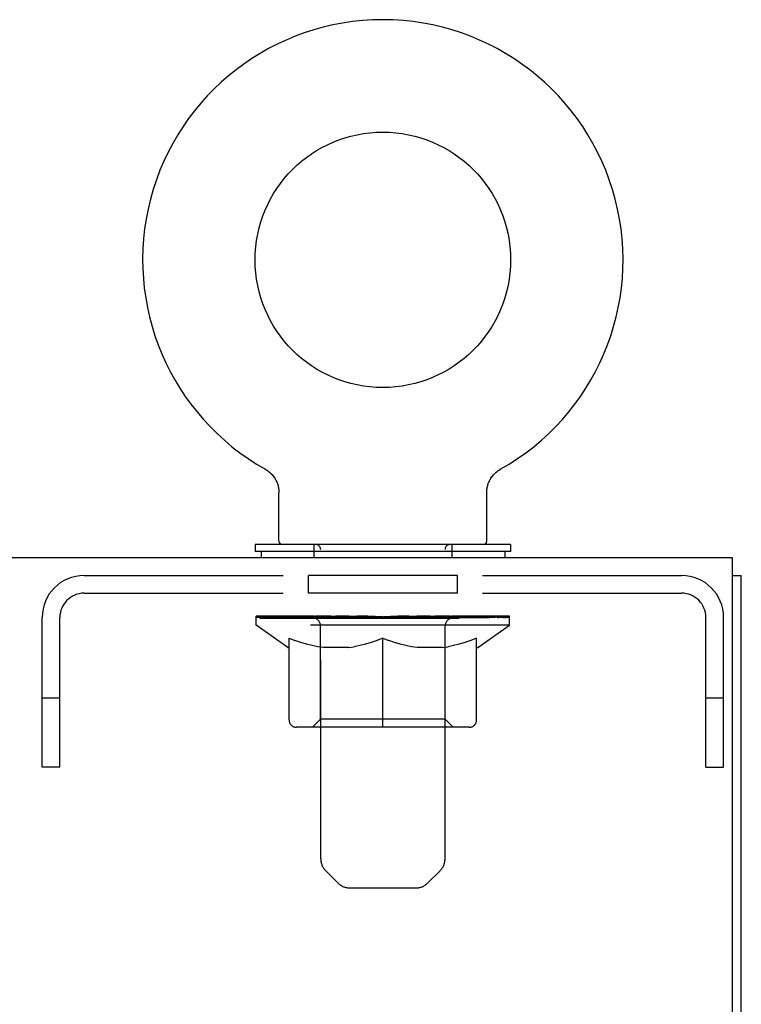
# Model space of a CAD drawing. Header units: inches. Extents: x 0 to 212, y 0 to 138.
# Tile 35 of 43: x 93.99 to 98.22, y 79.71 to 85.49. Entities that reach past the tile are written whole.
import ezdxf

# ---------------------------------------------------------------- set-up
doc = ezdxf.new("R2010")
doc.units = ezdxf.units.IN
doc.header["$LTSCALE"] = 11.6875
doc.header["$MEASUREMENT"] = 0
doc.linetypes.add('HIDDEN', pattern=[0.2, 0.1, -0.1])
doc.layers.get('0').update_dxf_attribs({"linetype": 'CONTINUOUS'})
doc.layers.add('02___PRT_ALL_AXES', color=7, linetype='CONTINUOUS')
doc.layers.add('DEFAULT_2', color=8, linetype='HIDDEN')

msp = doc.modelspace()

# ---------------------------------------------------------------- linework, layer by layer
at = {"color": 7, "linetype": 'Continuous'}
for p, q in [((95.4303, 82.8541), (95.4303, 82.8541)), ((95.4303, 82.8541), (95.4354, 82.8511)), ((95.4311, 82.8537), (95.4322, 82.8531)), ((95.4354, 82.8511), (95.4404, 82.8479)), ((95.4404, 82.848), (95.4453, 82.8445)), ((95.4452, 82.8446), (95.4501, 82.8409)), ((95.4499, 82.8411), (95.4547, 82.8372)), ((95.4546, 82.8373), (95.4592, 82.8332)), ((95.459, 82.8334), (95.4636, 82.8291)), ((95.4634, 82.8293), (95.4677, 82.8249)), ((95.4675, 82.825), (95.4717, 82.8204)), ((95.4716, 82.8206), (95.4756, 82.8159)), ((95.4754, 82.816), (95.4792, 82.8112)), ((95.4791, 82.8113), (95.4827, 82.8063)), ((95.4826, 82.8065), (95.486, 82.8013)), ((95.4859, 82.8015), (95.4891, 82.7962)), ((96.7517, 82.7962), (96.7549, 82.8015)), ((96.7548, 82.8013), (96.7582, 82.8065)), ((96.758, 82.8063), (96.7617, 82.8113)), ((96.7615, 82.8112), (96.7653, 82.816)), ((96.7652, 82.8159), (96.7692, 82.8206)), ((96.769, 82.8204), (96.7732, 82.825)), ((96.773, 82.8249), (96.7774, 82.8293)), ((96.7772, 82.8291), (96.7817, 82.8334)), ((96.7815, 82.8332), (96.7862, 82.8373)), ((96.786, 82.8372), (96.7908, 82.8411)), ((96.7906, 82.8409), (96.7955, 82.8446)), ((96.7954, 82.8445), (96.8004, 82.848)), ((96.8003, 82.8479), (96.8053, 82.8511)), ((96.8004, 82.848), (96.8017, 82.8488)), ((96.8053, 82.8511), (96.8105, 82.8541)), ((96.8085, 82.8531), (96.8097, 82.8537)), ((95.489, 82.7964), (95.492, 82.791)), ((95.4919, 82.7912), (95.4947, 82.7857)), ((95.4946, 82.7858), (95.4972, 82.7803)), ((95.4971, 82.7804), (95.4995, 82.7748)), ((95.4994, 82.7749), (95.5015, 82.7692)), ((95.5015, 82.7693), (95.5034, 82.7635)), ((95.5034, 82.7636), (95.5051, 82.7578)), ((95.505, 82.7579), (95.5065, 82.752)), ((95.5065, 82.7521), (95.5077, 82.7462)), ((95.5077, 82.7462), (95.5087, 82.7403)), ((95.5087, 82.7403), (95.5094, 82.7344)), ((96.7313, 82.7344), (96.7321, 82.7403)), ((96.7321, 82.7403), (96.7331, 82.7462)), ((96.733, 82.7462), (96.7343, 82.7521)), ((96.7343, 82.752), (96.7357, 82.7579)), ((96.7357, 82.7578), (96.7374, 82.7636)), ((96.7373, 82.7635), (96.7392, 82.7693)), ((96.7392, 82.7692), (96.7413, 82.7749)), ((96.7413, 82.7748), (96.7436, 82.7804)), ((96.7436, 82.7803), (96.7461, 82.7858)), ((96.7461, 82.7857), (96.7488, 82.7912)), ((96.7488, 82.791), (96.7517, 82.7964)), ((95.5094, 82.7344), (95.51, 82.7284)), ((95.5103, 82.7225), (95.5104, 82.7173)), ((95.5104, 82.432), (95.5104, 82.7173)), ((96.7304, 82.7173), (96.7305, 82.7225)), ((96.7304, 82.432), (96.7304, 82.7173)), ((96.7305, 82.7225), (96.7308, 82.7284)), ((96.7305, 82.7225), (96.7308, 82.7284)), ((96.7308, 82.7284), (96.7313, 82.7344)), ((95.3704, 82.412), (95.3704, 82.37)), ((96.8704, 82.412), (95.3704, 82.412)), ((96.8704, 82.412), (96.8704, 82.37)), ((96.8704, 82.37), (95.3704, 82.37)), ((95.4054, 82.37), (95.4054, 82.334)), ((96.8354, 82.37), (96.8354, 82.334)), ((98.1724, 82.23), (98.2244, 82.23))]:
    msp.add_line(p, q, dxfattribs=at)
at = {"color": 3, "linetype": 'Continuous'}
for p, q in [((98.1724, 82.334), (62.2764, 82.334)), ((98.1724, 79.1535), (98.1724, 82.334)), ((98.2244, 10.438), (98.2244, 82.23))]:
    msp.add_line(p, q, dxfattribs=at)
at = {"color": 7, "linetype": 'Continuous'}
msp.add_lwpolyline([(95.51, 82.7284), (95.5103, 82.7225), (95.5104, 82.7173)], dxfattribs=at)
msp.add_circle((96.1204, 84.0837), 0.75, dxfattribs=at)
for centre, radius, start, end in [((96.1204, 84.0837), 1.41, 299.26547, 240.73452), ((95.5304, 82.432), 0.02, 180, 270), ((96.7104, 82.432), 0.02, 270, 360)]:
    msp.add_arc(centre, radius, start, end, dxfattribs=at)
at = {"layer": '02___PRT_ALL_AXES', "color": 8, "linetype": 'HIDDEN'}
for p, q in [((95.6829, 82.126), (95.6829, 82.23)), ((96.5579, 82.23), (95.6829, 82.23)), ((96.5579, 82.126), (96.5579, 82.23)), ((96.5579, 82.126), (95.6829, 82.126))]:
    msp.add_line(p, q, dxfattribs=at)
at = {"layer": 'DEFAULT_2', "color": 8, "linetype": 'HIDDEN'}
for p, q in [((95.4302, 82.8542), (95.4303, 82.8541)), ((95.4391, 82.8488), (95.4404, 82.848)), ((96.8104, 82.8541), (96.8105, 82.8542)), ((95.7154, 82.412), (95.7154, 82.334)), ((96.5254, 82.412), (96.5254, 82.334)), ((95.7554, 80.5664), (95.7554, 82.382)), ((96.4854, 80.5664), (96.4854, 82.382)), ((94.3669, 82.23), (97.8739, 82.23)), ((94.3669, 82.126), (97.8739, 82.126)), ((95.3769, 81.9373), (95.3769, 81.992)), ((95.3882, 81.9842), (95.3882, 81.992)), ((95.4217, 81.9842), (95.4217, 81.992)), ((95.4765, 81.9842), (95.4765, 81.992)), ((95.5508, 81.9842), (95.5508, 81.992)), ((95.6425, 81.9842), (95.6425, 81.992)), ((95.6827, 81.9803), (95.6827, 81.9888)), ((95.7486, 81.9842), (95.7486, 81.992)), ((95.7691, 81.9803), (95.7691, 81.9901)), ((95.8661, 81.9842), (95.8661, 81.992)), ((95.8732, 81.9803), (95.8732, 81.9912)), ((95.9856, 81.9838), (96.1204, 81.992)), ((95.9913, 81.9842), (95.9913, 81.992)), ((95.9919, 81.9918), (95.9913, 81.992)), ((95.9919, 81.9842), (95.9919, 81.9918)), ((96.1204, 81.9842), (96.1204, 81.992)), ((96.1631, 81.9838), (96.1631, 81.9894)), ((96.1631, 81.9894), (96.2551, 81.9838)), ((96.1878, 81.9838), (96.1878, 81.9879)), ((96.2488, 81.9918), (96.2495, 81.992)), ((96.2488, 81.9842), (96.2488, 81.9918)), ((96.2495, 81.9842), (96.2495, 81.992)), ((96.3675, 81.9803), (96.3675, 81.9912)), ((96.3747, 81.9842), (96.3747, 81.992)), ((96.4717, 81.9803), (96.4717, 81.9901)), ((96.4921, 81.9842), (96.4921, 81.992)), ((96.5581, 81.9803), (96.5581, 81.9888)), ((96.5983, 81.9842), (96.5983, 81.992)), ((96.6899, 81.9842), (96.6899, 81.992)), ((96.7643, 81.9842), (96.7643, 81.992)), ((96.819, 81.9842), (96.819, 81.992)), ((96.8526, 81.9842), (96.8526, 81.992)), ((96.8639, 81.9373), (96.8639, 81.992)), ((94.1204, 81.105), (94.1204, 81.9835)), ((94.2244, 81.105), (94.2244, 81.9835)), ((96.8639, 81.9373), (95.3769, 81.9373)), ((95.5633, 81.8068), (95.3769, 81.9373)), ((95.3988, 81.9803), (95.3988, 81.9842)), ((95.3988, 81.9803), (96.842, 81.9803)), ((95.4092, 81.9803), (95.4092, 81.9842)), ((95.4103, 81.9803), (95.4103, 81.9842)), ((95.4412, 81.9803), (95.4412, 81.9842)), ((95.4434, 81.9803), (95.4434, 81.9842)), ((95.4938, 81.9803), (95.4938, 81.9842)), ((95.4971, 81.9803), (95.4971, 81.9842)), ((95.7335, 81.9838), (95.5046, 81.9838)), ((95.5522, 81.9803), (95.5522, 81.9838)), ((95.5528, 81.9803), (95.5528, 81.9838)), ((95.5559, 81.9803), (95.5559, 81.9838)), ((95.5655, 81.9803), (95.5655, 81.9842)), ((95.5657, 81.9803), (95.5657, 81.9838)), ((95.5697, 81.9803), (95.5697, 81.9842)), ((95.5729, 81.9803), (95.5729, 81.985)), ((95.5768, 81.9803), (95.5768, 81.9838)), ((95.5961, 81.9803), (95.5961, 81.9838)), ((95.6142, 81.9803), (95.6142, 81.9838)), ((95.6166, 81.9803), (95.6166, 81.987)), ((95.6424, 81.9803), (95.6424, 81.9838)), ((95.654, 81.9803), (95.654, 81.9842)), ((95.659, 81.9803), (95.659, 81.9842)), ((95.667, 81.9803), (95.667, 81.9838)), ((95.7032, 81.9803), (95.7032, 81.9838)), ((95.706, 81.9803), (95.706, 81.9838)), ((95.7335, 81.9803), (95.7335, 81.9838)), ((95.8118, 81.9838), (95.7462, 81.9838)), ((95.7545, 81.3853), (95.7545, 81.9337)), ((95.7567, 81.9803), (95.7567, 81.9842)), ((95.7624, 81.9803), (95.7624, 81.9842)), ((95.7768, 81.9803), (95.7768, 81.9838)), ((95.788, 81.9803), (95.788, 81.9838)), ((95.8118, 81.9803), (95.8118, 81.9838)), ((95.8995, 81.9838), (95.8369, 81.9838)), ((95.8607, 81.9803), (95.8607, 81.9838)), ((95.8705, 81.9803), (95.8705, 81.9842)), ((95.8766, 81.9803), (95.8766, 81.9842)), ((95.886, 81.9803), (95.886, 81.9843)), ((95.8995, 81.9803), (95.8995, 81.9838)), ((95.9939, 81.9838), (95.9363, 81.9838)), ((95.9525, 81.9803), (95.9525, 81.9838)), ((95.9918, 81.9803), (95.9918, 81.9842)), ((95.9939, 81.9803), (95.9939, 81.9838)), ((95.9969, 81.9803), (95.9969, 81.9845)), ((95.9983, 81.9803), (95.9983, 81.9842)), ((96.0922, 81.9838), (96.0413, 81.9838)), ((96.0495, 81.9803), (96.0495, 81.9838)), ((96.0922, 81.9803), (96.0922, 81.9838)), ((96.1174, 81.9843), (96.1171, 81.9842)), ((96.1171, 81.9803), (96.1171, 81.9842)), ((96.1174, 81.9803), (96.1174, 81.9843)), ((96.1233, 81.9803), (96.1233, 81.9843)), ((96.1234, 81.9843), (96.1236, 81.9842)), ((96.1236, 81.9803), (96.1236, 81.9842)), ((96.1261, 81.9838), (96.1995, 81.9838)), ((96.1486, 81.9803), (96.1486, 81.9838)), ((96.1913, 81.9803), (96.1913, 81.9838)), ((96.2425, 81.9803), (96.2425, 81.9842)), ((96.2439, 81.9803), (96.2439, 81.9845)), ((96.2468, 81.9803), (96.2468, 81.9838)), ((96.2468, 81.9838), (96.3044, 81.9838)), ((96.2489, 81.9803), (96.2489, 81.9842)), ((96.2882, 81.9803), (96.2882, 81.9838)), ((96.3412, 81.9803), (96.3412, 81.9838)), ((96.3412, 81.9838), (96.4038, 81.9838)), ((96.3548, 81.9803), (96.3548, 81.9843)), ((96.3641, 81.9803), (96.3641, 81.9842)), ((96.3702, 81.9803), (96.3702, 81.9842)), ((96.38, 81.9803), (96.38, 81.9838)), ((96.4289, 81.9803), (96.4289, 81.9838)), ((96.4289, 81.9838), (96.4946, 81.9838)), ((96.4527, 81.9803), (96.4527, 81.9838)), ((96.464, 81.9803), (96.464, 81.9838)), ((96.4783, 81.9803), (96.4783, 81.9842)), ((96.484, 81.9803), (96.484, 81.9842)), ((96.4863, 81.3853), (96.4863, 81.9337)), ((96.5072, 81.9803), (96.5072, 81.9838)), ((96.5072, 81.9838), (96.7362, 81.9838)), ((96.5347, 81.9803), (96.5347, 81.9838)), ((96.5375, 81.9803), (96.5375, 81.9838)), ((96.5738, 81.9803), (96.5738, 81.9838)), ((96.5817, 81.9803), (96.5817, 81.9842)), ((96.5867, 81.9803), (96.5867, 81.9842)), ((96.5983, 81.9803), (96.5983, 81.9838)), ((96.6241, 81.9803), (96.6241, 81.987)), ((96.6265, 81.9803), (96.6265, 81.9838)), ((96.6446, 81.9803), (96.6446, 81.9838)), ((96.6639, 81.9803), (96.6639, 81.9838)), ((96.6679, 81.9803), (96.6679, 81.985)), ((96.671, 81.9803), (96.671, 81.9842)), ((96.675, 81.9803), (96.675, 81.9838)), ((96.6752, 81.9803), (96.6752, 81.9842)), ((96.6775, 81.8068), (96.8639, 81.9373)), ((96.6848, 81.9803), (96.6848, 81.9838)), ((96.6879, 81.9803), (96.6879, 81.9838)), ((96.6885, 81.9803), (96.6885, 81.9838)), ((96.7437, 81.9803), (96.7437, 81.9842)), ((96.7469, 81.9803), (96.7469, 81.9842)), ((96.7973, 81.9803), (96.7973, 81.9842)), ((96.7996, 81.9803), (96.7996, 81.9842)), ((96.8304, 81.9803), (96.8304, 81.9842)), ((96.8316, 81.9803), (96.8316, 81.9842)), ((96.842, 81.9803), (96.842, 81.9842)), ((98.0164, 81.105), (98.0164, 81.9835)), ((98.1204, 81.105), (98.1204, 81.9835)), ((95.5699, 81.3821), (95.5699, 81.8618)), ((95.5699, 81.8618), (95.6046, 81.8484)), ((95.6387, 81.8367), (95.6042, 81.8485)), ((95.6722, 81.8267), (95.6382, 81.8369)), ((95.7053, 81.8184), (95.6716, 81.8269)), ((95.7382, 81.8117), (95.7047, 81.8185)), ((95.9855, 81.8185), (95.952, 81.8117)), ((96.0187, 81.8269), (95.985, 81.8184)), ((96.0521, 81.8369), (96.018, 81.8267)), ((96.086, 81.8485), (96.0515, 81.8367)), ((96.1204, 81.8618), (96.0856, 81.8484)), ((96.1204, 81.3387), (96.1204, 81.8618)), ((96.1204, 81.8618), (96.1551, 81.8484)), ((96.1892, 81.8367), (96.1547, 81.8485)), ((96.2227, 81.8267), (96.1887, 81.8369)), ((96.2558, 81.8184), (96.2221, 81.8269)), ((96.2887, 81.8117), (96.2552, 81.8185)), ((96.536, 81.8185), (96.5025, 81.8117)), ((96.5692, 81.8269), (96.5355, 81.8184)), ((96.6026, 81.8369), (96.5685, 81.8267)), ((96.6365, 81.8485), (96.602, 81.8367)), ((96.6709, 81.8618), (96.6361, 81.8484)), ((96.6709, 81.3821), (96.6709, 81.8618)), ((95.5633, 81.8068), (95.5699, 81.8068)), ((95.771, 81.8068), (95.7379, 81.8118)), ((95.9192, 81.8068), (95.771, 81.8068)), ((95.9192, 81.8068), (95.9523, 81.8118)), ((96.3215, 81.8068), (96.2884, 81.8118)), ((96.4697, 81.8068), (96.3215, 81.8068)), ((96.4697, 81.8068), (96.5028, 81.8118)), ((96.6709, 81.8068), (96.6775, 81.8068)), ((94.2244, 81.51), (94.1204, 81.51)), ((98.1204, 81.51), (98.0164, 81.51)), ((95.7545, 81.3853), (95.7079, 81.3387)), ((96.4863, 81.3853), (95.7545, 81.3853)), ((96.4863, 81.3853), (96.5329, 81.3387)), ((96.6275, 81.3387), (95.6133, 81.3387)), ((94.2244, 81.105), (94.1204, 81.105)), ((98.0164, 81.105), (98.1204, 81.105)), ((95.8561, 80.4242), (95.7847, 80.4957)), ((96.3847, 80.4242), (96.4561, 80.4957)), ((95.9268, 80.395), (96.3139, 80.395))]:
    msp.add_line(p, q, dxfattribs=at)
for centre, radius, start, end in [((95.7254, 82.382), 0.03, 0, 90), ((96.5154, 82.382), 0.03, 90, 180), ((94.3669, 81.9835), 0.2465, 90, 180), ((97.8739, 81.9835), 0.2465, 0, 90), ((94.3669, 81.9835), 0.1425, 90, 180), ((97.8739, 81.9835), 0.1425, 0, 90), ((95.7079, 81.9337), 0.0466, 0, 90), ((96.5329, 81.9337), 0.0466, 90, 180), ((95.6133, 81.3821), 0.0434, 180, 270), ((96.6275, 81.3821), 0.0434, 270, 360), ((95.8554, 80.5664), 0.1, 180, 225), ((96.3854, 80.5664), 0.1, 315, 360), ((95.9268, 80.495), 0.1, 225, 270), ((96.3139, 80.495), 0.1, 270, 315)]:
    msp.add_arc(centre, radius, start, end, dxfattribs=at)
for centre, major_axis, ratio, start_param, end_param in [((96.1204, 81.992), (0.7435, 0.0078), 0.059247, 2.966439, 3.140971), ((95.3537, 81.9781), (0.2318, 0), 0.060167, 0.426548, 1.470503), ((96.1204, 81.992), (0.7435, 0), 0.060167, 3.141593, 3.316126), ((96.1204, 81.992), (0.7435, 0.0153), 0.056515, 2.79136, 2.965893), ((95.3253, 81.9781), (0.2318, 0.0024), 0.059247, 0.251393, 1.295349), ((95.4054, 81.9781), (0.2318, -0.0024), 0.059247, 0.601702, 1.645657), ((96.1204, 81.992), (0.7435, -0.0078), 0.059247, -2.966439, -2.791906), ((96.1204, 81.992), (0.7435, 0.0224), 0.052059, 2.616423, 2.790956), ((95.321, 81.9781), (0.2318, 0.0048), 0.056515, 0.076315, 1.120271), ((95.4788, 81.9781), (0.2318, -0.0048), 0.056515, 0.77678, 1.820736), ((96.1204, 81.992), (0.7435, -0.0153), 0.056515, -2.79136, -2.616827), ((96.1204, 81.992), (0.7435, 0.0288), 0.046022, 2.441677, 2.61621), ((95.5717, 81.9781), (0.2318, -0.007), 0.052059, 0.951717, 1.995673), ((95.341, 81.9781), (0.2318, 0.007), 0.052059, -0.098622, 0.945334), ((96.1204, 81.992), (0.7435, -0.0224), 0.052059, -2.616423, -2.441891), ((96.1204, 81.992), (0.7435, 0.0343), 0.038593, 2.267147, 2.44168), ((95.6813, 81.9781), (0.2318, -0.009), 0.046022, 1.126463, 2.170419), ((95.3848, 81.9781), (0.2318, 0.009), 0.046022, -0.273368, 0.770588), ((96.1204, 81.992), (0.7435, -0.0288), 0.046022, -2.441677, -2.267144), ((96.1204, 81.992), (0.7435, 0.0388), 0.030002, 2.09283, 2.267363), ((95.8042, 81.9781), (0.2318, -0.0107), 0.038593, 1.300994, 2.344949), ((95.4508, 81.9781), (0.2318, 0.0107), 0.038593, -0.447899, 0.596057), ((96.1204, 81.992), (0.7435, -0.0343), 0.038593, -2.267147, -2.092614), ((95.5373, 81.9781), (0.2318, 0.0121), 0.030002, -0.622215, 0.421741), ((96.1204, 81.992), (0.7435, 0.0421), 0.020513, 1.918702, 2.093235), ((95.9368, 81.9781), (0.2318, -0.0121), 0.030002, 1.47531, 2.519266), ((96.1204, 81.992), (0.7435, -0.0388), 0.030002, -2.09283, -1.918297), ((95.6414, 81.9781), (0.2318, 0.0131), 0.020513, -0.796343, 0.247613), ((96.1204, 81.992), (0.7435, 0.0441), 0.010411, 1.744712, 1.919245), ((96.0749, 81.9781), (0.2318, -0.0131), 0.020513, 1.649438, 2.693394), ((96.1204, 81.992), (0.7435, -0.0421), 0.020513, -1.918702, -1.744169), ((95.7601, 81.9781), (0.2318, 0.0137), 0.010411, -0.970333, -0.000837), ((96.2144, 81.9781), (0.2318, -0.0137), 0.010411, 1.823428, 2.867384), ((96.1204, 81.992), (0.7435, -0.0441), 0.010411, -1.744712, -1.56247), ((96.0263, 81.9781), (0.2318, 0.0137), 0.010411, 0.274209, 1.318165), ((96.1204, 81.992), (0.7435, 0.0441), 0.010411, -1.571413, -1.39688), ((96.1658, 81.9781), (0.2318, 0.0131), 0.020513, 0.448199, 1.492154), ((96.4807, 81.9781), (0.2318, -0.0137), 0.010411, -3.140756, -2.17126), ((96.1204, 81.992), (0.7435, 0.0421), 0.020513, -1.397424, -1.222891), ((96.1204, 81.992), (0.7435, -0.0441), 0.010411, 1.222347, 1.39688), ((96.304, 81.9781), (0.2318, 0.0121), 0.030002, 0.622327, 1.666283), ((96.5994, 81.9781), (0.2318, -0.0131), 0.020513, 2.89398, 3.937936), ((96.4365, 81.9781), (0.2318, 0.0107), 0.038593, 0.796643, 1.840599), ((96.1204, 81.992), (0.7435, 0.0388), 0.030002, -1.223295, -1.048762), ((96.1204, 81.992), (0.7435, -0.0421), 0.020513, 1.048358, 1.222891), ((96.7035, 81.9781), (0.2318, -0.0121), 0.030002, 2.719852, 3.763807), ((96.5594, 81.9781), (0.2318, 0.009), 0.046022, 0.971174, 2.01513), ((96.1204, 81.992), (0.7435, 0.0343), 0.038593, -1.048979, -0.874446), ((96.1204, 81.992), (0.7435, -0.0388), 0.030002, 0.874229, 1.048762), ((96.669, 81.9781), (0.2318, 0.007), 0.052059, 1.14592, 2.189876), ((96.7899, 81.9781), (0.2318, -0.0107), 0.038593, 2.545535, 3.589491), ((96.762, 81.9781), (0.2318, 0.0048), 0.056515, 1.320857, 2.364813), ((96.1204, 81.992), (0.7435, 0.0288), 0.046022, -0.874448, -0.699915), ((96.1204, 81.992), (0.7435, -0.0343), 0.038593, 0.699913, 0.874446), ((96.856, 81.9781), (0.2318, -0.009), 0.046022, 2.371005, 3.41496), ((96.8354, 81.9781), (0.2318, 0.0024), 0.059247, 1.495935, 2.539891), ((96.8997, 81.9781), (0.2318, -0.007), 0.052059, 2.196258, 3.240214), ((96.8871, 81.9781), (0.2318, 0), 0.060167, 1.671089, 2.715045), ((96.9197, 81.9781), (0.2318, -0.0048), 0.056515, 2.021322, 3.065278), ((96.1204, 81.992), (0.7435, 0.0224), 0.052059, -0.699702, -0.525169), ((96.1204, 81.992), (0.7435, -0.0288), 0.046022, 0.525382, 0.699915), ((96.9155, 81.9781), (0.2318, -0.0024), 0.059247, 1.846243, 2.890199), ((96.1204, 81.992), (0.7435, 0.0153), 0.056515, -0.524765, -0.350233), ((96.1204, 81.992), (0.7435, -0.0224), 0.052059, 0.350636, 0.525169), ((96.1204, 81.992), (0.7435, 0.0078), 0.059247, -0.349687, -0.175154), ((96.1204, 81.992), (0.7435, -0.0153), 0.056515, 0.1757, 0.350233), ((96.1204, 81.992), (0.7435, 0), 0.060167, -0.174533, 0), ((96.1204, 81.992), (0.7435, -0.0078), 0.059247, 0.000621, 0.175154), ((95.3537, 81.9703), (0.2318, 0.0024), 0.059247, 1.374323, 1.469882), ((95.4054, 81.9703), (0.2318, 0), 0.060167, 1.549477, 1.645036), ((95.3253, 81.9703), (0.2318, 0.0048), 0.056515, 1.199244, 1.294804), ((95.4093, 81.973), (0.1922, 0.002), 0.059247, 1.051627, 1.625044), ((95.3862, 81.973), (0.1922, 0.004), 0.056515, 0.876548, 1.449966), ((95.454, 81.973), (0.1922, 0), 0.060167, 1.226781, 1.800198), ((95.4788, 81.9703), (0.2318, -0.0024), 0.059247, 1.724631, 1.82019), ((95.321, 81.9703), (0.2318, 0.007), 0.052059, 1.024308, 1.119867), ((95.3854, 81.973), (0.1922, 0.0058), 0.052059, 0.701611, 1.275029), ((95.519, 81.973), (0.1922, -0.002), 0.059247, 1.401935, 1.975352), ((95.5717, 81.9703), (0.2318, -0.0048), 0.056515, 1.899709, 1.995269), ((95.341, 81.9703), (0.2318, 0.009), 0.046022, 0.849561, 0.945121), ((95.407, 81.973), (0.1922, 0.0074), 0.046022, 0.526865, 1.100283), ((95.6022, 81.973), (0.1922, -0.004), 0.056515, 1.577013, 2.150431), ((95.6813, 81.9703), (0.2318, -0.007), 0.052059, 2.074646, 2.170205), ((95.3848, 81.9703), (0.2318, 0.0107), 0.038593, 0.675031, 0.77059), ((95.4502, 81.973), (0.1922, 0.0089), 0.038593, 0.352335, 0.925752), ((95.7011, 81.973), (0.1922, -0.0058), 0.052059, 1.75195, 2.325367), ((95.8042, 81.9703), (0.2318, -0.009), 0.046022, 2.249392, 2.344952), ((95.4508, 81.9703), (0.2318, 0.0121), 0.030002, 0.500714, 0.596274), ((95.5138, 81.973), (0.1922, 0.01), 0.030002, 0.178018, 0.751436), ((95.8128, 81.973), (0.1922, -0.0074), 0.046022, 1.926696, 2.500114), ((95.9368, 81.9703), (0.2318, -0.0107), 0.038593, 2.423923, 2.519482), ((95.5373, 81.9703), (0.2318, 0.0131), 0.020513, 0.326586, 0.422146), ((95.5958, 81.973), (0.1922, 0.0109), 0.020513, 0.00389, 0.577307), ((95.9339, 81.973), (0.1922, -0.0089), 0.038593, 2.101227, 2.674644), ((96.0749, 81.9703), (0.2318, -0.0121), 0.030002, 2.598239, 2.693799), ((95.6414, 81.9703), (0.2318, 0.0137), 0.010411, 0.152596, 0.248156), ((95.6937, 81.973), (0.1922, 0.0114), 0.010411, 6.113086, 6.686503), ((96.0606, 81.973), (0.1922, -0.01), 0.030002, 2.275543, 2.848961), ((96.2144, 81.9703), (0.2318, -0.0131), 0.020513, 2.772368, 2.867927), ((96.1891, 81.973), (0.1922, -0.0109), 0.020513, 2.449671, 3.023089), ((95.9252, 81.973), (0.1922, 0.0114), 0.010411, -0.000452, 0.517932), ((95.8897, 81.9703), (0.2318, 0.0137), 0.010411, 0.099676, 0.195236), ((96.3156, 81.973), (0.1922, -0.0114), 0.010411, 2.623661, 3.141974), ((96.351, 81.9703), (0.2318, -0.0137), 0.010411, 2.734394, 2.946357), ((96.0516, 81.973), (0.1922, 0.0109), 0.020513, 0.118504, 0.691921), ((96.0263, 81.9703), (0.2318, 0.0131), 0.020513, 0.273666, 0.369225), ((96.1801, 81.973), (0.1922, 0.01), 0.030002, 0.292632, 0.86605), ((96.547, 81.973), (0.1922, -0.0114), 0.010411, 2.738275, 3.311692), ((96.1658, 81.9703), (0.2318, 0.0121), 0.030002, 0.447794, 0.543354), ((96.5994, 81.9703), (0.2318, -0.0137), 0.010411, 2.893437, 2.988996), ((96.3069, 81.973), (0.1922, 0.0089), 0.038593, 0.466948, 1.040366), ((96.6449, 81.973), (0.1922, -0.0109), 0.020513, 2.564285, 3.137703), ((96.304, 81.9703), (0.2318, 0.0107), 0.038593, 0.62211, 0.71767), ((96.7035, 81.9703), (0.2318, -0.0131), 0.020513, 2.719447, 2.815007), ((96.4279, 81.973), (0.1922, 0.0074), 0.046022, 0.641479, 1.214897), ((96.727, 81.973), (0.1922, -0.01), 0.030002, 2.390157, 2.963574), ((96.5396, 81.973), (0.1922, 0.0058), 0.052059, 0.816225, 1.389643), ((96.4365, 81.9703), (0.2318, 0.009), 0.046022, 0.796641, 0.892201), ((96.7899, 81.9703), (0.2318, -0.0121), 0.030002, 2.545319, 2.640878), ((96.7905, 81.973), (0.1922, -0.0089), 0.038593, 2.21584, 2.789258), ((96.6386, 81.973), (0.1922, 0.004), 0.056515, 0.991162, 1.564579), ((96.8338, 81.973), (0.1922, -0.0074), 0.046022, 2.04131, 2.614727), ((96.5594, 81.9703), (0.2318, 0.007), 0.052059, 0.971387, 1.066947), ((96.856, 81.9703), (0.2318, -0.0107), 0.038593, 2.371002, 2.466562), ((96.7218, 81.973), (0.1922, 0.002), 0.059247, 1.16624, 1.739658), ((96.8553, 81.973), (0.1922, -0.0058), 0.052059, 1.866564, 2.439981), ((96.7867, 81.973), (0.1922, 0), 0.060167, 1.341394, 1.914812), ((96.8545, 81.973), (0.1922, -0.004), 0.056515, 1.691627, 2.265045), ((96.8314, 81.973), (0.1922, -0.002), 0.059247, 1.516549, 2.089966), ((96.669, 81.9703), (0.2318, 0.0048), 0.056515, 1.146324, 1.241883), ((96.8997, 81.9703), (0.2318, -0.009), 0.046022, 2.196472, 2.292031), ((96.762, 81.9703), (0.2318, 0.0024), 0.059247, 1.321402, 1.416962), ((96.9197, 81.9703), (0.2318, -0.007), 0.052059, 2.021726, 2.117285), ((96.8354, 81.9703), (0.2318, 0), 0.060167, 1.496556, 1.592116), ((96.9155, 81.9703), (0.2318, -0.0048), 0.056515, 1.846789, 1.942348), ((96.8871, 81.9703), (0.2318, -0.0024), 0.059247, 1.67171, 1.76727)]:
    msp.add_ellipse(centre, major_axis=major_axis, ratio=ratio, start_param=start_param, end_param=end_param, dxfattribs=at)

doc.saveas('drawing.dxf')
